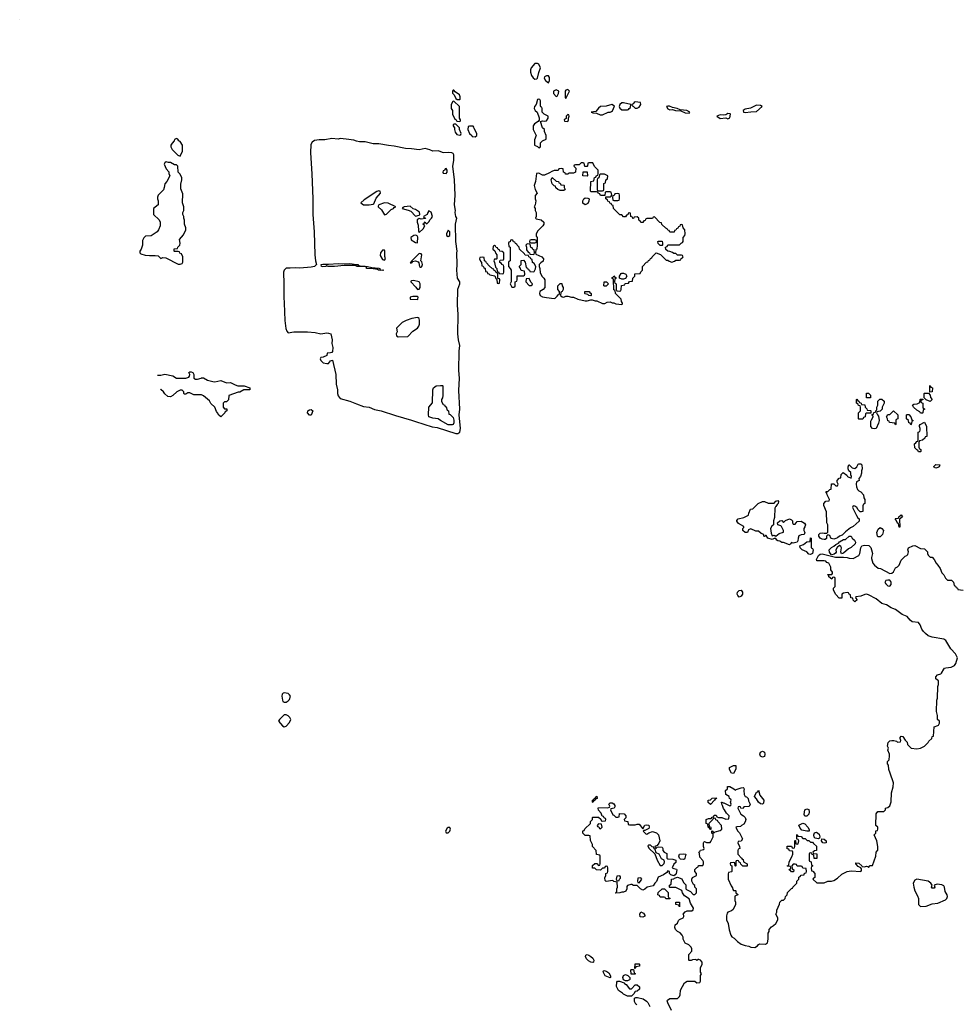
# Model space of a CAD drawing. Header units: inches. Extents: x 2769577 to 2880010, y 685631 to 825129.
# Tile 105 of 155: x 2776505 to 2786252, y 785893 to 796111. Entities that reach past the tile are written whole.
import ezdxf

# ---------------------------------------------------------------- set-up
doc = ezdxf.new("R2010")
doc.units = ezdxf.units.IN
doc.header["$MEASUREMENT"] = 0
for name, color, linetype in [('C7778', 7, 'Continuous'), ('C7779', 7, 'Continuous'), ('C7788', 7, 'Continuous'), ('C7789', 7, 'Continuous')]:
    doc.layers.add(name, color=color, linetype=linetype)

msp = doc.modelspace()

# ---------------------------------------------------------------- linework, layer by layer
at = {"layer": 'C7778', "color": 4, "elevation": 8}
for points in [[(2779250, 789125), (2779239, 789121), (2779229, 789111), (2779224, 789090), (2779230, 789050), (2779236, 789035), (2779250, 789027), (2779270, 789030), (2779290, 789041), (2779303, 789057), (2779313, 789090), (2779305, 789105), (2779290, 789119)], [(2779270, 788896), (2779250, 788896), (2779201, 788850), (2779191, 788830), (2779230, 788784), (2779250, 788771), (2779270, 788778), (2779302, 788818), (2779316, 788850), (2779308, 788870), (2779290, 788886)]]:
    msp.add_lwpolyline(points, close=True, dxfattribs=at)
at = {"layer": 'C7779', "color": 4}
for points, elevation in [([(2776506, 796109), (2776506, 796110), (2776505, 796111)], 8), ([(2780000, 794851), (2779970, 794859), (2779890, 794872), (2779830, 794877), (2779810, 794872), (2779742, 794878), (2779670, 794863), (2779610, 794864), (2779564, 794856), (2779539, 794841), (2779524, 794816), (2779520, 794730), (2779537, 794510), (2779546, 794250), (2779546, 794090), (2779559, 793910), (2779566, 793670), (2779573, 793610), (2779585, 793570), (2779564, 793550), (2779530, 793541), (2779410, 793531), (2779370, 793536), (2779310, 793531), (2779270, 793533), (2779248, 793512), (2779240, 793490), (2779246, 793370), (2779244, 793230), (2779250, 793170), (2779256, 792990), (2779265, 792905), (2779277, 792877), (2779290, 792860), (2779350, 792872), (2779490, 792873), (2779570, 792866), (2779630, 792850), (2779690, 792860), (2779710, 792859), (2779733, 792850), (2779747, 792790), (2779743, 792750), (2779752, 792710), (2779750, 792668), (2779742, 792658), (2779730, 792653), (2779694, 792650), (2779690, 792626), (2779652, 792608), (2779630, 792606), (2779622, 792590), (2779630, 792574), (2779654, 792550), (2779690, 792542), (2779710, 792542), (2779729, 792571), (2779750, 792578), (2779783, 792430), (2779789, 792330), (2779800, 792270), (2779800, 792230), (2779807, 792207), (2779830, 792181), (2779931, 792151), (2780000, 792125)], 8), ([(2780000, 793550), (2779998, 793550), (2779996, 793556), (2779980, 793560), (2779870, 793559), (2779770, 793548), (2779706, 793550), (2779690, 793555), (2779682, 793550), (2779650, 793546), (2779634, 793550), (2779633, 793570), (2779650, 793575), (2779710, 793572), (2779810, 793579), (2779850, 793576), (2779930, 793579), (2780000, 793571)], 8), ([(2777934, 792421), (2777970, 792423), (2778011, 792431), (2778095, 792415), (2778130, 792392), (2778230, 792391), (2778259, 792401), (2778268, 792410), (2778269, 792430), (2778258, 792450), (2778270, 792458), (2778284, 792456), (2778302, 792450), (2778312, 792430), (2778312, 792390), (2778330, 792381), (2778350, 792379), (2778388, 792390), (2778390, 792394), (2778410, 792394), (2778452, 792370), (2778510, 792356), (2778530, 792354), (2778590, 792368), (2778650, 792343), (2778690, 792346), (2778740, 792320), (2778768, 792312), (2778834, 792310), (2778892, 792290), (2778892, 792270), (2778830, 792268), (2778790, 792246), (2778770, 792246), (2778674, 792210), (2778670, 792166), (2778650, 792146), (2778630, 792146), (2778614, 792130), (2778614, 792090), (2778630, 792074), (2778652, 792072), (2778654, 792050), (2778638, 792042), (2778634, 792030), (2778590, 791988), (2778570, 792006), (2778558, 792030), (2778545, 792045), (2778528, 792088), (2778487, 792127), (2778475, 792155), (2778410, 792208), (2778390, 792218), (2778310, 792218), (2778270, 792238), (2778250, 792238), (2778230, 792226), (2778210, 792226), (2778206, 792230), (2778206, 792250), (2778190, 792266), (2778170, 792266), (2778134, 792250), (2778094, 792210), (2778070, 792198), (2778040, 792200), (2778010, 792228), (2777998, 792250), (2777970, 792274), (2777966, 792276)], 4)]:
    msp.add_lwpolyline(points, dxfattribs=dict(at, elevation=elevation))
for points, elevation in [([(2778130, 794878), (2778110, 794866), (2778106, 794854), (2778085, 794830), (2778072, 794810), (2778072, 794790), (2778085, 794765), (2778145, 794705), (2778170, 794694), (2778195, 794745), (2778194, 794810), (2778170, 794848), (2778155, 794855), (2778146, 794870)], 8), ([(2778025, 794635), (2778010, 794626), (2778002, 794610), (2778024, 794564), (2778052, 794532), (2778053, 794513), (2778062, 794490), (2778032, 794430), (2778010, 794406), (2778005, 794370), (2777995, 794345), (2777942, 794290), (2777934, 794270), (2777934, 794250), (2777942, 794230), (2777942, 794190), (2777894, 794150), (2777894, 794090), (2777950, 794034), (2777962, 794010), (2777962, 793970), (2777945, 793930), (2777930, 793909), (2777870, 793869), (2777810, 793866), (2777792, 793848), (2777780, 793820), (2777778, 793770), (2777765, 793730), (2777752, 793710), (2777752, 793690), (2777761, 793681), (2777807, 793667), (2777850, 793663), (2777910, 793665), (2777940, 793660), (2777970, 793634), (2777990, 793642), (2778020, 793640), (2778150, 793572), (2778170, 793572), (2778190, 793582), (2778196, 793596), (2778198, 793650), (2778182, 793682), (2778167, 793687), (2778162, 793702), (2778150, 793706), (2778110, 793706), (2778106, 793710), (2778108, 793732), (2778142, 793738), (2778146, 793750), (2778166, 793770), (2778168, 793790), (2778162, 793830), (2778203, 793877), (2778228, 793930), (2778228, 793950), (2778215, 793990), (2778215, 794030), (2778209, 794050), (2778208, 794068), (2778198, 794090), (2778198, 794110), (2778208, 794132), (2778209, 794170), (2778195, 794210), (2778196, 794304), (2778175, 794355), (2778176, 794404), (2778188, 794450), (2778188, 794470), (2778170, 794506), (2778148, 794528), (2778146, 794590), (2778130, 794606), (2778110, 794606), (2778070, 794628), (2778050, 794628)], 8), ([(2779510, 792008), (2779489, 792030), (2779495, 792050), (2779510, 792061), (2779530, 792066), (2779546, 792050), (2779530, 792008)], 4)]:
    msp.add_lwpolyline(points, close=True, dxfattribs=dict(at, elevation=elevation))
at = {"layer": 'C7788', "color": 4, "elevation": 4}
for points in [[(2783266, 785830), (2783229, 785909), (2783222, 785930), (2783224, 785936), (2783250, 785952), (2783330, 785954), (2783350, 785974), (2783358, 785990), (2783360, 786040), (2783403, 786117), (2783430, 786132), (2783470, 786134), (2783510, 786134), (2783530, 786114), (2783562, 786118), (2783567, 786133), (2783568, 786192), (2783578, 786210), (2783568, 786228), (2783568, 786270), (2783586, 786310), (2783586, 786330), (2783566, 786350), (2783550, 786358), (2783542, 786358), (2783530, 786346), (2783518, 786358), (2783484, 786356), (2783470, 786346), (2783450, 786346), (2783446, 786350), (2783446, 786410), (2783476, 786444), (2783478, 786470), (2783470, 786486), (2783446, 786510), (2783407, 786527), (2783388, 786568), (2783388, 786590), (2783378, 786610), (2783355, 786635), (2783330, 786648), (2783309, 786669), (2783302, 786690), (2783304, 786716), (2783330, 786734), (2783338, 786762), (2783350, 786774), (2783386, 786790), (2783396, 786804), (2783396, 786816), (2783388, 786830), (2783407, 786853), (2783430, 786862), (2783478, 786862), (2783490, 786874), (2783494, 786890), (2783462, 786942), (2783450, 786988), (2783400, 787020), (2783382, 787050), (2783374, 787074), (2783310, 787106), (2783250, 787106), (2783246, 787110), (2783246, 787130), (2783262, 787138), (2783267, 787193), (2783290, 787194), (2783298, 787202), (2783330, 787211), (2783374, 787194), (2783390, 787156), (2783414, 787134), (2783416, 787090), (2783423, 787083), (2783464, 787064), (2783490, 787032), (2783510, 787034), (2783526, 787050), (2783526, 787090), (2783508, 787108), (2783507, 787127), (2783496, 787136), (2783478, 787170), (2783478, 787190), (2783486, 787210), (2783526, 787230), (2783526, 787250), (2783508, 787270), (2783507, 787293), (2783530, 787314), (2783542, 787318), (2783547, 787333), (2783590, 787334), (2783598, 787350), (2783598, 787370), (2783590, 787386), (2783560, 787420), (2783558, 787458), (2783549, 787471), (2783562, 787478), (2783568, 787492), (2783602, 787498), (2783606, 787510), (2783598, 787530), (2783598, 787570), (2783603, 787577), (2783610, 787582), (2783630, 787572), (2783667, 787573), (2783676, 787584), (2783698, 787630), (2783698, 787658), (2783686, 787670), (2783686, 787694), (2783694, 787690), (2783698, 787678), (2783710, 787674), (2783718, 787682), (2783770, 787698), (2783788, 787710), (2783786, 787750), (2783746, 787790), (2783742, 787802), (2783728, 787808), (2783722, 787822), (2783710, 787826), (2783698, 787822), (2783694, 787810), (2783654, 787770), (2783658, 787738), (2783670, 787734), (2783673, 787727), (2783674, 787706), (2783670, 787706), (2783662, 787722), (2783646, 787730), (2783642, 787762), (2783626, 787770), (2783626, 787810), (2783650, 787822), (2783678, 787822), (2783690, 787834), (2783702, 787838), (2783710, 787854), (2783730, 787854), (2783738, 787838), (2783753, 787833), (2783790, 787832), (2783830, 787814), (2783862, 787818), (2783866, 787850), (2783836, 787876), (2783818, 787910), (2783805, 787925), (2783796, 787956), (2783788, 787970), (2783786, 787990), (2783790, 787992), (2783802, 787982), (2783810, 787982), (2783870, 787954), (2783882, 787958), (2783886, 787970), (2783878, 787990), (2783886, 788010), (2783882, 788022), (2783868, 788028), (2783866, 788050), (2783829, 788070), (2783828, 788110), (2783846, 788130), (2783847, 788153), (2783870, 788152), (2783914, 788130), (2783930, 788114), (2783938, 788122), (2783990, 788138), (2784010, 788142), (2784017, 788137), (2784022, 788130), (2784018, 788110), (2784022, 788070), (2784031, 788051), (2784045, 788045), (2784062, 788030), (2784065, 788005), (2784082, 787970), (2784073, 787947), (2784018, 787942), (2784010, 787926), (2783987, 787927), (2783982, 787942), (2783970, 787946), (2783958, 787942), (2783954, 787930), (2783985, 787865), (2784014, 787850), (2784032, 787832), (2784038, 787810), (2784032, 787788), (2784016, 787764), (2783992, 787750), (2783982, 787738), (2783945, 787735), (2783934, 787730), (2783950, 787694), (2783972, 787672), (2784002, 787610), (2783990, 787586), (2783958, 787582), (2783954, 787570), (2783972, 787532), (2783974, 787510), (2783958, 787502), (2783954, 787490), (2783954, 787450), (2783994, 787410), (2783998, 787398), (2784010, 787394), (2784014, 787370), (2784051, 787351), (2784052, 787330), (2784050, 787326), (2784007, 787327), (2783987, 787347), (2783982, 787362), (2783967, 787367), (2783962, 787382), (2783950, 787386), (2783938, 787382), (2783934, 787370), (2783934, 787330), (2783930, 787326), (2783926, 787330), (2783922, 787362), (2783910, 787366), (2783878, 787362), (2783874, 787350), (2783878, 787338), (2783894, 787330), (2783894, 787270), (2783890, 787266), (2783858, 787262), (2783853, 787247), (2783853, 787193), (2783884, 787124), (2783900, 787100), (2783904, 787084), (2783910, 787074), (2783930, 787074), (2783934, 787070), (2783934, 787050), (2783954, 787034), (2783954, 787030), (2783925, 787015), (2783922, 787010), (2783922, 786970), (2783932, 786952), (2783932, 786930), (2783905, 786875), (2783890, 786862), (2783851, 786849), (2783843, 786837), (2783836, 786810), (2783838, 786770), (2783856, 786730), (2783864, 786664), (2783883, 786610), (2783894, 786594), (2783918, 786578), (2783950, 786545), (2783990, 786518), (2784030, 786502), (2784070, 786496), (2784090, 786485), (2784130, 786482), (2784160, 786500), (2784170, 786514), (2784180, 786520), (2784243, 786517), (2784262, 786530), (2784269, 786570), (2784268, 786630), (2784278, 786650), (2784278, 786670), (2784303, 786697), (2784326, 786710), (2784348, 786732), (2784368, 786770), (2784368, 786790), (2784349, 786830), (2784358, 786850), (2784358, 786870), (2784387, 786933), (2784390, 786954), (2784410, 786972), (2784430, 786974), (2784446, 786990), (2784448, 787010), (2784466, 787030), (2784470, 787054), (2784510, 787094), (2784522, 787098), (2784526, 787110), (2784566, 787150), (2784566, 787170), (2784586, 787190), (2784587, 787213), (2784602, 787218), (2784610, 787234), (2784642, 787238), (2784647, 787253), (2784662, 787258), (2784666, 787270), (2784662, 787302), (2784630, 787306), (2784622, 787322), (2784610, 787326), (2784570, 787326), (2784562, 787342), (2784550, 787346), (2784530, 787346), (2784514, 787330), (2784518, 787298), (2784534, 787290), (2784533, 787267), (2784510, 787266), (2784502, 787282), (2784490, 787286), (2784488, 787292), (2784502, 787298), (2784506, 787310), (2784502, 787322), (2784470, 787326), (2784468, 787330), (2784482, 787338), (2784486, 787370), (2784516, 787424), (2784526, 787450), (2784526, 787470), (2784522, 787482), (2784490, 787486), (2784482, 787502), (2784467, 787507), (2784467, 787533), (2784510, 787534), (2784518, 787518), (2784530, 787514), (2784542, 787518), (2784546, 787530), (2784546, 787590), (2784550, 787594), (2784554, 787594), (2784558, 787558), (2784570, 787554), (2784582, 787558), (2784586, 787590), (2784582, 787602), (2784566, 787606), (2784566, 787650), (2784570, 787654), (2784578, 787638), (2784610, 787634), (2784630, 787614), (2784652, 787612), (2784673, 787593), (2784692, 787592), (2784710, 787574), (2784730, 787574), (2784740, 787560), (2784770, 787534), (2784772, 787488), (2784750, 787486), (2784734, 787470), (2784738, 787458), (2784773, 787453), (2784773, 787407), (2784747, 787407), (2784742, 787442), (2784727, 787447), (2784722, 787462), (2784710, 787466), (2784698, 787462), (2784694, 787450), (2784694, 787390), (2784698, 787378), (2784714, 787370), (2784718, 787338), (2784734, 787330), (2784718, 787322), (2784714, 787310), (2784718, 787278), (2784733, 787273), (2784754, 787250), (2784754, 787210), (2784738, 787202), (2784734, 787190), (2784773, 787153), (2784850, 787152), (2784890, 787172), (2784928, 787172), (2784950, 787178), (2784990, 787202), (2785035, 787245), (2785090, 787272), (2785130, 787278), (2785230, 787272), (2785238, 787282), (2785238, 787298), (2785230, 787308), (2785202, 787322), (2785178, 787350), (2785180, 787360), (2785210, 787358), (2785242, 787330), (2785244, 787324), (2785270, 787318), (2785290, 787325), (2785302, 787322), (2785310, 787314), (2785328, 787332), (2785350, 787334), (2785386, 787430), (2785388, 787470), (2785407, 787493), (2785408, 787530), (2785395, 787590), (2785368, 787650), (2785386, 787670), (2785387, 787693), (2785402, 787698), (2785406, 787710), (2785406, 787730), (2785386, 787750), (2785388, 787870), (2785408, 787892), (2785470, 787894), (2785486, 787910), (2785486, 787930), (2785510, 787934), (2785530, 787954), (2785547, 787993), (2785549, 788089), (2785565, 788150), (2785569, 788190), (2785534, 788290), (2785522, 788330), (2785516, 788376), (2785508, 788390), (2785508, 788412), (2785526, 788430), (2785528, 788470), (2785528, 788490), (2785509, 788530), (2785518, 788550), (2785508, 788570), (2785514, 788610), (2785530, 788626), (2785552, 788632), (2785572, 788632), (2785602, 788622), (2785610, 788614), (2785642, 788618), (2785646, 788630), (2785638, 788650), (2785640, 788660), (2785650, 788674), (2785667, 788673), (2785690, 788634), (2785710, 788614), (2785714, 788590), (2785752, 788552), (2785810, 788543), (2785850, 788551), (2785890, 788571), (2785929, 788610), (2785936, 788624), (2785966, 788650), (2785969, 788671), (2785986, 788674), (2785990, 788774), (2786030, 788785), (2786038, 788790), (2786048, 788810), (2786046, 788830), (2786026, 788850), (2786026, 788890), (2786015, 788930), (2786018, 789050), (2786026, 789070), (2786028, 789190), (2786038, 789210), (2786038, 789250), (2786009, 789269), (2786009, 789290), (2786027, 789313), (2786059, 789321), (2786069, 789331), (2786090, 789372), (2786100, 789380), (2786114, 789386), (2786169, 789391), (2786202, 789410), (2786215, 789430), (2786233, 789490), (2786213, 789530), (2786163, 789583), (2786113, 789670), (2786090, 789681), (2785970, 789703), (2785930, 789718), (2785900, 789740), (2785880, 789760), (2785865, 789785), (2785847, 789830), (2785830, 789854), (2785763, 789863), (2785741, 789881), (2785710, 789916), (2785658, 789938), (2785590, 789989), (2785561, 790000)], [(2782906, 785886), (2782896, 785896), (2782883, 785923), (2782883, 785957), (2782896, 785964), (2782915, 785965), (2782971, 785951), (2783006, 785926), (2783022, 785910), (2783042, 785870)]]:
    msp.add_lwpolyline(points, dxfattribs=at)
at = {"layer": 'C7788', "color": 4}
for points, elevation in [([(2784210, 788458), (2784189, 788469), (2784182, 788490), (2784189, 788511), (2784210, 788519), (2784230, 788510), (2784236, 788490), (2784230, 788466)], 4), ([(2783910, 788288), (2783888, 788290), (2783868, 788330), (2783868, 788350), (2783908, 788372), (2783930, 788372), (2783934, 788370), (2783933, 788333)], 4), ([(2784210, 787969), (2784190, 787975), (2784169, 787989), (2784150, 788026), (2784126, 788050), (2784150, 788094), (2784162, 788098), (2784170, 788114), (2784184, 788064), (2784225, 788010), (2784220, 787980)], 4), ([(2782450, 787986), (2782446, 787990), (2782446, 788010), (2782462, 788018), (2782466, 788030), (2782482, 788038), (2782486, 788050), (2782492, 788052), (2782494, 788030), (2782478, 788022), (2782474, 788010), (2782458, 788002)], 4), ([(2783670, 787966), (2783648, 787988), (2783647, 788013), (2783670, 788014), (2783688, 788032), (2783730, 788034), (2783733, 788027), (2783718, 788022), (2783714, 788010)], 4), ([(2782690, 787834), (2782710, 787834), (2782722, 787838), (2782727, 787873), (2782774, 787870), (2782792, 787850), (2782792, 787828), (2782774, 787810), (2782778, 787798), (2782814, 787790), (2782818, 787758), (2782830, 787754), (2782890, 787754), (2782910, 787762), (2782930, 787762), (2782970, 787714), (2782989, 787751), (2783010, 787756), (2783030, 787752), (2783036, 787730), (2783030, 787718), (2782990, 787698), (2782982, 787698), (2782974, 787690), (2783001, 787661), (2783010, 787658), (2783030, 787672), (2783070, 787685), (2783111, 787671), (2783131, 787651), (2783145, 787590), (2783135, 787565), (2783118, 787542), (2783094, 787530), (2783098, 787518), (2783110, 787514), (2783116, 787524), (2783130, 787526), (2783170, 787522), (2783178, 787510), (2783178, 787490), (2783190, 787472), (2783218, 787458), (2783218, 787410), (2783230, 787403), (2783280, 787400), (2783312, 787390), (2783310, 787366), (2783290, 787348), (2783272, 787310), (2783290, 787301), (2783317, 787297), (2783322, 787290), (2783316, 787250), (2783305, 787235), (2783290, 787226), (2783258, 787238), (2783246, 787250), (2783246, 787270), (2783230, 787278), (2783218, 787262), (2783185, 787235), (2783127, 787213), (2783111, 787169), (2783092, 787150), (2783076, 787124), (2783014, 787110), (2782990, 787088), (2782970, 787078), (2782946, 787090), (2782910, 787126), (2782873, 787127), (2782855, 787135), (2782845, 787135), (2782810, 787126), (2782804, 787116), (2782802, 787090), (2782793, 787067), (2782770, 787058), (2782750, 787058), (2782730, 787048), (2782690, 787046), (2782686, 787050), (2782698, 787062), (2782698, 787090), (2782708, 787110), (2782702, 787162), (2782670, 787166), (2782658, 787178), (2782590, 787168), (2782578, 787178), (2782576, 787204), (2782586, 787230), (2782586, 787250), (2782602, 787258), (2782606, 787270), (2782606, 787310), (2782602, 787322), (2782590, 787326), (2782578, 787322), (2782573, 787307), (2782550, 787306), (2782530, 787286), (2782488, 787288), (2782470, 787306), (2782447, 787307), (2782448, 787332), (2782470, 787354), (2782493, 787353), (2782510, 787334), (2782522, 787338), (2782526, 787350), (2782526, 787430), (2782522, 787442), (2782487, 787447), (2782486, 787490), (2782446, 787530), (2782446, 787550), (2782427, 787593), (2782422, 787642), (2782410, 787646), (2782370, 787646), (2782346, 787670), (2782348, 787692), (2782362, 787698), (2782367, 787713), (2782426, 787770), (2782426, 787790), (2782446, 787810), (2782446, 787830), (2782450, 787834), (2782510, 787834), (2782533, 787813), (2782538, 787798), (2782550, 787794), (2782582, 787798), (2782586, 787810), (2782582, 787822), (2782567, 787827), (2782562, 787842), (2782547, 787847), (2782536, 787876), (2782508, 787908), (2782506, 787930), (2782510, 787934), (2782607, 787933), (2782622, 787938), (2782626, 787950), (2782618, 787970), (2782630, 787982), (2782650, 787982), (2782670, 787972), (2782677, 787957), (2782678, 787942), (2782673, 787927), (2782638, 787922), (2782634, 787910), (2782658, 787858), (2782670, 787854)], 4), ([(2784650, 787846), (2784644, 787864), (2784649, 787911), (2784670, 787922), (2784690, 787914), (2784696, 787890), (2784690, 787866), (2784670, 787846)], 4), ([(2780950, 787728), (2780940, 787720), (2780922, 787690), (2780930, 787674), (2780950, 787672), (2780968, 787690), (2780975, 787710), (2780967, 787727)], 8), ([(2782510, 787766), (2782494, 787750), (2782498, 787738), (2782513, 787733), (2782518, 787718), (2782530, 787714), (2782546, 787730), (2782542, 787762)], 4), ([(2784670, 787688), (2784620, 787700), (2784600, 787720), (2784589, 787751), (2784630, 787772), (2784650, 787765), (2784682, 787730), (2784693, 787707), (2784694, 787690), (2784690, 787688)], 4), ([(2784790, 787609), (2784758, 787618), (2784748, 787628), (2784742, 787650), (2784749, 787671), (2784770, 787678), (2784797, 787657), (2784805, 787630), (2784802, 787618)], 4), ([(2784850, 787564), (2784838, 787570), (2784824, 787590), (2784826, 787610), (2784850, 787605), (2784871, 787591), (2784870, 787569)], 4), ([(2783050, 787546), (2783030, 787546), (2783022, 787538), (2783030, 787514), (2783094, 787454), (2783118, 787390), (2783150, 787334), (2783170, 787332), (2783190, 787354), (2783193, 787373), (2783189, 787390), (2783164, 787404), (2783138, 787450), (2783106, 787466), (2783098, 787498), (2783087, 787507), (2783082, 787522), (2783067, 787527)], 4), ([(2783390, 787395), (2783360, 787400), (2783349, 787409), (2783344, 787430), (2783349, 787451), (2783396, 787456), (2783414, 787450), (2783405, 787410), (2783400, 787400)], 4), ([(2782730, 787226), (2782698, 787222), (2782694, 787190), (2782698, 787178), (2782710, 787174), (2782722, 787178), (2782727, 787193), (2782738, 787202), (2782736, 787216)], 4), ([(2782950, 787206), (2782918, 787202), (2782914, 787170), (2782918, 787158), (2782930, 787154), (2782956, 787184), (2782958, 787190)], 4), ([(2785811, 787190), (2785790, 787181), (2785775, 787150), (2785779, 787110), (2785790, 787071), (2785819, 787019), (2785828, 786990), (2785828, 786928), (2785850, 786908), (2785910, 786912), (2785970, 786936), (2786030, 786942), (2786110, 786976), (2786124, 786990), (2786129, 787010), (2786125, 787030), (2786105, 787065), (2786099, 787110), (2786090, 787123), (2786070, 787134), (2786022, 787138), (2785992, 787130), (2785998, 787110), (2785990, 787098), (2785970, 787098), (2785964, 787110), (2785969, 787130), (2785957, 787150), (2785929, 787170)], 4), ([(2783208, 786988), (2783202, 787002), (2783190, 787006), (2783150, 787006), (2783142, 787022), (2783126, 787030), (2783127, 787053), (2783168, 787092), (2783194, 787090), (2783232, 787052), (2783233, 787013), (2783238, 786998), (2783250, 786994), (2783250, 786988)], 4), ([(2783350, 786906), (2783342, 786922), (2783310, 786928), (2783310, 786954), (2783350, 786954)], 4), ([(2782970, 786798), (2782942, 786802), (2782938, 786830), (2782949, 786851), (2782977, 786837), (2782992, 786810), (2782990, 786806)], 4), ([(2782450, 786325), (2782430, 786329), (2782404, 786344), (2782386, 786366), (2782373, 786390), (2782378, 786402), (2782390, 786411), (2782410, 786402), (2782430, 786390), (2782450, 786370), (2782461, 786350), (2782458, 786330)], 4), ([(2782886, 786266), (2782890, 786314), (2782930, 786314), (2782934, 786310), (2782933, 786287), (2782898, 786282), (2782890, 786266)], 4), ([(2782630, 786168), (2782578, 786190), (2782558, 786230), (2782560, 786240), (2782570, 786242), (2782594, 786234), (2782618, 786218), (2782633, 786187), (2782634, 786170)], 4), ([(2782790, 786138), (2782768, 786148), (2782762, 786170), (2782769, 786191), (2782790, 786202), (2782813, 786193), (2782834, 786170), (2782834, 786150), (2782830, 786146), (2782810, 786138)], 4), ([(2782890, 786206), (2782847, 786207), (2782846, 786250), (2782850, 786254), (2782874, 786254), (2782878, 786218), (2782890, 786214)], 4), ([(2782830, 786052), (2782850, 786052), (2782890, 786094), (2782910, 786094), (2782933, 786073), (2782934, 786050), (2782912, 786028), (2782890, 786026), (2782877, 786003), (2782850, 785978), (2782810, 785978), (2782770, 785998), (2782758, 786010), (2782715, 786035), (2782696, 786076), (2782698, 786122), (2782708, 786132), (2782728, 786132), (2782776, 786116), (2782778, 786110), (2782797, 786097)], 4)]:
    msp.add_lwpolyline(points, close=True, dxfattribs=dict(at, elevation=elevation))
at = {"layer": 'C7789', "color": 4}
for points, elevation in [([(2781850, 795655), (2781811, 795610), (2781805, 795590), (2781805, 795565), (2781814, 795530), (2781830, 795506), (2781850, 795495), (2781870, 795498), (2781876, 795504), (2781890, 795562), (2781909, 795610), (2781889, 795649), (2781875, 795655)], 8), ([(2781990, 795528), (2781970, 795528), (2781950, 795518), (2781945, 795505), (2781960, 795480), (2781990, 795454), (2782000, 795480), (2782002, 795510)], 8), ([(2781010, 795378), (2781002, 795378), (2780994, 795370), (2780994, 795350), (2781012, 795332), (2781030, 795294), (2781044, 795284), (2781070, 795282), (2781075, 795285), (2781075, 795310), (2781068, 795330), (2781022, 795362)], 8), ([(2782070, 795382), (2782042, 795370), (2782044, 795344), (2782070, 795314), (2782082, 795318), (2782095, 795345), (2782098, 795370)], 8), ([(2782190, 795388), (2782170, 795378), (2782165, 795370), (2782162, 795302), (2782170, 795294), (2782208, 795370)], 8), ([(2781010, 795266), (2780998, 795262), (2780982, 795230), (2780982, 795190), (2780994, 795170), (2780994, 795130), (2781018, 795078), (2781033, 795073), (2781038, 795058), (2781070, 795054), (2781078, 795062), (2781078, 795070), (2781066, 795090), (2781068, 795210)], 8), ([(2781890, 795286), (2781878, 795282), (2781862, 795230), (2781847, 795210), (2781841, 795190), (2781851, 795170), (2781872, 795150), (2781892, 795092), (2781894, 795066), (2781890, 795066), (2781885, 795055), (2781845, 795030), (2781831, 795010), (2781831, 794990), (2781831, 794970), (2781861, 794910), (2781844, 794864), (2781845, 794810), (2781875, 794795), (2781890, 794782), (2781907, 794793), (2781908, 794832), (2781928, 794852), (2781966, 794870), (2781966, 794910), (2781948, 794950), (2781948, 794970), (2781929, 794990), (2781906, 795054), (2781930, 795062), (2781950, 795058), (2781970, 795062), (2781988, 795090), (2781986, 795110), (2781946, 795130), (2781926, 795150), (2781926, 795190), (2781922, 795202), (2781910, 795206), (2781908, 795212), (2781907, 795267), (2781902, 795282)], 8), ([(2782649, 795229), (2782590, 795213), (2782530, 795209), (2782510, 795194), (2782482, 795158), (2782434, 795150), (2782450, 795145), (2782490, 795142), (2782525, 795125), (2782550, 795125), (2782609, 795151), (2782630, 795151), (2782643, 795157), (2782654, 795166), (2782674, 795214)], 8), ([(2782770, 795249), (2782750, 795249), (2782731, 795230), (2782722, 795210), (2782731, 795191), (2782750, 795174), (2782810, 795174), (2782822, 795178), (2782826, 795190), (2782842, 795198), (2782846, 795230)], 8), ([(2782890, 795257), (2782878, 795250), (2782870, 795238), (2782854, 795230), (2782858, 795218), (2782870, 795214), (2782890, 795192), (2782910, 795192), (2782930, 795202), (2782948, 795230), (2782946, 795250)], 8), ([(2783230, 795215), (2783214, 795210), (2783227, 795187), (2783250, 795176), (2783278, 795178), (2783307, 795167), (2783364, 795164), (2783410, 795145), (2783450, 795142), (2783458, 795150), (2783426, 795170), (2783356, 795176), (2783326, 795190), (2783278, 795198), (2783246, 795214)], 8), ([(2784150, 795223), (2784086, 795194), (2784030, 795181), (2784011, 795170), (2784012, 795152), (2784030, 795147), (2784090, 795156), (2784150, 795158), (2784208, 795210), (2784190, 795219)], 8), ([(2782190, 795126), (2782174, 795110), (2782173, 795087), (2782154, 795070), (2782158, 795058), (2782190, 795054), (2782198, 795070), (2782198, 795090), (2782206, 795110), (2782202, 795122)], 8), ([(2783850, 795137), (2783830, 795122), (2783810, 795119), (2783770, 795125), (2783738, 795110), (2783770, 795086), (2783830, 795092), (2783850, 795082), (2783870, 795094), (2783878, 795130), (2783874, 795134)], 8), ([(2781030, 795026), (2781010, 795026), (2781002, 795018), (2781002, 795010), (2781014, 794990), (2781014, 794970), (2781024, 794944), (2781038, 794918), (2781070, 794914), (2781082, 794918), (2781086, 794930), (2781066, 794970), (2781066, 794990)], 8), ([(2781210, 795006), (2781170, 795006), (2781158, 795002), (2781154, 794970), (2781172, 794930), (2781194, 794910), (2781198, 794898), (2781230, 794894), (2781246, 794910), (2781248, 794930), (2781220, 794980), (2781216, 794996)], 8), ([(2780930, 794566), (2780918, 794562), (2780913, 794547), (2780898, 794542), (2780894, 794530), (2780898, 794518), (2780930, 794514), (2780938, 794530), (2780938, 794550)], 12), ([(2782450, 794626), (2782410, 794626), (2782398, 794622), (2782394, 794590), (2782390, 794586), (2782368, 794588), (2782362, 794622), (2782350, 794626), (2782330, 794626), (2782310, 794606), (2782270, 794606), (2782258, 794602), (2782254, 794590), (2782274, 794570), (2782272, 794530), (2782250, 794518), (2782202, 794518), (2782190, 794506), (2782167, 794507), (2782162, 794522), (2782146, 794530), (2782142, 794562), (2782130, 794566), (2782098, 794562), (2782090, 794546), (2782050, 794546), (2782024, 794536), (2782000, 794520), (2781950, 794498), (2781930, 794498), (2781890, 794518), (2781865, 794515), (2781856, 794430), (2781841, 794390), (2781851, 794350), (2781872, 794310), (2781853, 794287), (2781851, 794250), (2781858, 794230), (2781851, 794189), (2781842, 794170), (2781852, 794150), (2781852, 794130), (2781862, 794110), (2781862, 794070), (2781854, 794050), (2781864, 794044), (2781914, 794034), (2781942, 794010), (2781942, 793990), (2781932, 793970), (2781880, 793920), (2781862, 793890), (2781864, 793864), (2781872, 793850), (2781874, 793770), (2781871, 793729), (2781858, 793722), (2781854, 793690), (2781858, 793678), (2781922, 793650), (2781938, 793630), (2781936, 793604), (2781912, 793588), (2781894, 793570), (2781894, 793550), (2781902, 793530), (2781904, 793484), (2781926, 793446), (2781942, 793430), (2781951, 793410), (2781952, 793330), (2781934, 793310), (2781902, 793290), (2781898, 793270), (2781905, 793250), (2781930, 793235), (2781970, 793227), (2782050, 793218), (2782058, 793222), (2782080, 793240), (2782090, 793254), (2782102, 793258), (2782106, 793270), (2782106, 793290), (2782088, 793310), (2782088, 793350), (2782110, 793374), (2782130, 793374), (2782132, 793350), (2782142, 793330), (2782142, 793310), (2782134, 793290), (2782118, 793282), (2782114, 793250), (2782133, 793233), (2782150, 793232), (2782170, 793242), (2782190, 793242), (2782230, 793232), (2782250, 793232), (2782294, 793210), (2782370, 793192), (2782390, 793192), (2782430, 793205), (2782444, 793204), (2782473, 793193), (2782492, 793192), (2782550, 793165), (2782575, 793165), (2782600, 793180), (2782630, 793182), (2782650, 793174), (2782670, 793174), (2782690, 793162), (2782750, 793154), (2782758, 793162), (2782758, 793170), (2782748, 793188), (2782746, 793210), (2782686, 793270), (2782682, 793302), (2782668, 793308), (2782666, 793410), (2782662, 793422), (2782648, 793430), (2782650, 793434), (2782662, 793438), (2782670, 793454), (2782678, 793438), (2782693, 793433), (2782693, 793427), (2782678, 793422), (2782674, 793390), (2782678, 793378), (2782694, 793370), (2782694, 793310), (2782698, 793298), (2782730, 793294), (2782742, 793298), (2782746, 793310), (2782747, 793353), (2782782, 793358), (2782787, 793373), (2782822, 793378), (2782830, 793394), (2782862, 793398), (2782866, 793430), (2782886, 793450), (2782887, 793473), (2782942, 793478), (2782947, 793493), (2782966, 793510), (2782966, 793550), (2783007, 793593), (2783022, 793598), (2783027, 793613), (2783042, 793618), (2783047, 793633), (2783062, 793638), (2783066, 793650), (2783108, 793692), (2783153, 793673), (2783210, 793614), (2783230, 793614), (2783244, 793604), (2783270, 793594), (2783296, 793604), (2783310, 793614), (2783350, 793614), (2783362, 793618), (2783367, 793633), (2783382, 793638), (2783386, 793650), (2783382, 793662), (2783370, 793666), (2783330, 793666), (2783310, 793686), (2783290, 793686), (2783276, 793696), (2783250, 793706), (2783227, 793707), (2783207, 793727), (2783206, 793750), (2783222, 793758), (2783230, 793774), (2783350, 793774), (2783367, 793793), (2783382, 793798), (2783386, 793810), (2783386, 793850), (2783406, 793870), (2783408, 793890), (2783406, 793930), (2783386, 793950), (2783382, 793982), (2783370, 793986), (2783358, 793982), (2783353, 793967), (2783338, 793962), (2783333, 793947), (2783318, 793942), (2783313, 793927), (2783298, 793922), (2783293, 793907), (2783250, 793906), (2783242, 793922), (2783227, 793927), (2783222, 793942), (2783207, 793947), (2783167, 793987), (2783162, 794002), (2783147, 794007), (2783090, 794066), (2783078, 794062), (2783070, 794046), (2783010, 794046), (2782998, 794042), (2782993, 794027), (2782978, 794022), (2782970, 794006), (2782950, 794006), (2782942, 794022), (2782926, 794030), (2782926, 794050), (2782910, 794066), (2782878, 794062), (2782873, 794047), (2782867, 794047), (2782862, 794062), (2782846, 794070), (2782842, 794102), (2782830, 794106), (2782818, 794102), (2782813, 794087), (2782798, 794082), (2782790, 794066), (2782770, 794066), (2782750, 794086), (2782730, 794086), (2782666, 794150), (2782662, 794182), (2782647, 794187), (2782642, 794202), (2782627, 794207), (2782622, 794222), (2782607, 794227), (2782602, 794242), (2782586, 794250), (2782586, 794274), (2782630, 794274), (2782642, 794278), (2782646, 794290), (2782642, 794322), (2782630, 794326), (2782590, 794326), (2782578, 794322), (2782574, 794286), (2782530, 794286), (2782522, 794302), (2782506, 794310), (2782502, 794322), (2782490, 794326), (2782430, 794326), (2782426, 794330), (2782428, 794432), (2782462, 794438), (2782467, 794473), (2782482, 794478), (2782487, 794493), (2782502, 794498), (2782506, 794510), (2782506, 794550), (2782467, 794587)], 8), ([(2782110, 794338), (2782088, 794348), (2782067, 794367), (2782062, 794382), (2782050, 794386), (2782030, 794406), (2782018, 794450), (2782027, 794473), (2782070, 794434), (2782093, 794433), (2782098, 794418), (2782113, 794413), (2782118, 794398), (2782150, 794394), (2782154, 794390), (2782154, 794370), (2782162, 794350), (2782150, 794338)], 8), ([(2782390, 794486), (2782346, 794490), (2782349, 794531), (2782393, 794533), (2782394, 794490)], 8), ([(2782570, 794506), (2782530, 794506), (2782518, 794502), (2782514, 794470), (2782498, 794462), (2782494, 794450), (2782494, 794350), (2782498, 794338), (2782510, 794334), (2782550, 794334), (2782562, 794338), (2782566, 794350), (2782566, 794410), (2782582, 794418), (2782586, 794450), (2782602, 794458), (2782606, 794490)], 8), ([(2780230, 794335), (2780210, 794328), (2780077, 794243), (2780042, 794210), (2780071, 794191), (2780130, 794191), (2780170, 794198), (2780179, 794201), (2780203, 794257), (2780248, 794310), (2780246, 794330)], 12), ([(2782370, 794188), (2782348, 794208), (2782348, 794230), (2782358, 794250), (2782370, 794262), (2782400, 794260), (2782411, 794251), (2782410, 794226), (2782397, 794203)], 8), ([(2782710, 794306), (2782678, 794302), (2782673, 794287), (2782658, 794282), (2782654, 794270), (2782658, 794238), (2782670, 794234), (2782710, 794234), (2782722, 794238), (2782726, 794250), (2782726, 794290), (2782722, 794302)], 8), ([(2780290, 794209), (2780231, 794189), (2780224, 794176), (2780225, 794170), (2780259, 794139), (2780290, 794087), (2780310, 794091), (2780360, 794140), (2780382, 794150), (2780390, 794162), (2780406, 794170), (2780328, 794208)], 12), ([(2780555, 794175), (2780492, 794168), (2780478, 794162), (2780474, 794150), (2780535, 794135), (2780562, 794122), (2780610, 794071), (2780650, 794082), (2780655, 794090), (2780652, 794112), (2780610, 794142), (2780588, 794148)], 12), ([(2780750, 794128), (2780738, 794110), (2780731, 794089), (2780694, 794070), (2780698, 794058), (2780710, 794054), (2780713, 794047), (2780670, 794042), (2780650, 794049), (2780627, 794033), (2780628, 794010), (2780638, 793978), (2780641, 793921), (2780650, 793902), (2780690, 793942), (2780706, 793970), (2780702, 793982), (2780686, 793990), (2780702, 793998), (2780710, 794014), (2780718, 793998), (2780730, 793994), (2780750, 794014), (2780762, 794038), (2780778, 794050), (2780788, 794070), (2780773, 794113)], 12), ([(2780615, 793875), (2780594, 793870), (2780562, 793850), (2780565, 793825), (2780610, 793798), (2780630, 793794), (2780634, 793854), (2780628, 793868)], 12), ([(2780950, 793926), (2780932, 793890), (2780934, 793870), (2780950, 793862), (2780966, 793870), (2780968, 793890), (2780966, 793910)], 12), ([(2781430, 793766), (2781418, 793762), (2781414, 793730), (2781433, 793713), (2781444, 793684), (2781454, 793670), (2781454, 793630), (2781450, 793626), (2781430, 793626), (2781422, 793610), (2781432, 793592), (2781433, 793573), (2781442, 793542), (2781454, 793530), (2781458, 793498), (2781473, 793493), (2781478, 793478), (2781510, 793474), (2781522, 793478), (2781526, 793490), (2781526, 793550), (2781522, 793562), (2781506, 793570), (2781502, 793582), (2781486, 793590), (2781486, 793610), (2781490, 793614), (2781522, 793618), (2781526, 793630), (2781526, 793690), (2781510, 793706), (2781487, 793707), (2781482, 793722), (2781467, 793727), (2781462, 793742), (2781447, 793747), (2781442, 793762)], 8), ([(2781610, 793826), (2781598, 793822), (2781593, 793807), (2781578, 793802), (2781574, 793790), (2781578, 793758), (2781594, 793750), (2781594, 793610), (2781578, 793602), (2781574, 793590), (2781574, 793550), (2781594, 793530), (2781602, 793510), (2781602, 793390), (2781594, 793370), (2781610, 793334), (2781630, 793334), (2781642, 793338), (2781646, 793350), (2781646, 793390), (2781662, 793398), (2781666, 793410), (2781667, 793453), (2781730, 793454), (2781742, 793458), (2781746, 793470), (2781742, 793502), (2781707, 793507), (2781696, 793536), (2781686, 793550), (2781706, 793570), (2781707, 793613), (2781730, 793614), (2781750, 793594), (2781758, 793538), (2781773, 793533), (2781778, 793518), (2781792, 793512), (2781798, 793498), (2781830, 793494), (2781842, 793498), (2781856, 793524), (2781858, 793550), (2781842, 793582), (2781826, 793590), (2781822, 793622), (2781808, 793628), (2781802, 793642), (2781786, 793650), (2781782, 793662), (2781750, 793666), (2781740, 793680), (2781689, 793729), (2781686, 793750), (2781666, 793770), (2781662, 793782), (2781647, 793787), (2781642, 793802), (2781627, 793807), (2781622, 793822)], 8), ([(2781770, 793786), (2781754, 793770), (2781762, 793750), (2781764, 793724), (2781778, 793698), (2781793, 793693), (2781798, 793678), (2781830, 793674), (2781842, 793678), (2781846, 793690), (2781842, 793722), (2781827, 793727), (2781822, 793742), (2781807, 793747), (2781802, 793782)], 8), ([(2781850, 793826), (2781810, 793826), (2781798, 793822), (2781794, 793810), (2781798, 793798), (2781810, 793794), (2781850, 793794), (2781862, 793798), (2781866, 793810), (2781862, 793822)], 8), ([(2783150, 793766), (2783127, 793787), (2783126, 793810), (2783130, 793814), (2783170, 793814), (2783174, 793790), (2783174, 793770), (2783170, 793766)], 8), ([(2780270, 793719), (2780247, 793690), (2780245, 793665), (2780270, 793622), (2780290, 793614), (2780298, 793630), (2780293, 793653), (2780294, 793710), (2780290, 793718)], 12), ([(2780650, 793684), (2780572, 793610), (2780578, 793602), (2780570, 793606), (2780565, 793595), (2780554, 793590), (2780564, 793584), (2780575, 793590), (2780580, 793600), (2780610, 793607), (2780639, 793599), (2780647, 793587), (2780654, 793550), (2780662, 793542), (2780670, 793542), (2780678, 793550), (2780682, 793570), (2780677, 793597), (2780666, 793610), (2780677, 793670), (2780670, 793682)], 12), ([(2781310, 793646), (2781278, 793642), (2781274, 793630), (2781284, 793604), (2781294, 793590), (2781298, 793558), (2781313, 793553), (2781318, 793538), (2781334, 793530), (2781338, 793498), (2781353, 793493), (2781358, 793478), (2781373, 793473), (2781382, 793462), (2781433, 793453), (2781444, 793424), (2781454, 793414), (2781458, 793378), (2781470, 793374), (2781482, 793378), (2781486, 793410), (2781482, 793422), (2781466, 793426), (2781466, 793470), (2781462, 793482), (2781447, 793487), (2781442, 793502), (2781427, 793507), (2781422, 793522), (2781410, 793526), (2781376, 793556), (2781347, 793587), (2781342, 793602), (2781327, 793607), (2781322, 793642)], 8), ([(2781790, 793426), (2781758, 793422), (2781754, 793390), (2781790, 793354), (2781810, 793354), (2781822, 793358), (2781826, 793370), (2781807, 793387)], 8), ([(2782750, 793418), (2782727, 793427), (2782726, 793450), (2782743, 793477), (2782750, 793482), (2782770, 793482), (2782794, 793470), (2782802, 793450), (2782790, 793426), (2782770, 793418)], 8), ([(2780590, 793403), (2780570, 793402), (2780563, 793397), (2780561, 793390), (2780615, 793335), (2780630, 793312), (2780650, 793314), (2780658, 793330), (2780658, 793370), (2780649, 793390)], 12), ([(2782570, 793346), (2782566, 793350), (2782568, 793392), (2782592, 793392), (2782614, 793370), (2782590, 793346)], 8), ([(2780630, 793239), (2780583, 793237), (2780554, 793230), (2780554, 793210), (2780630, 793208), (2780634, 793210), (2780637, 793230)], 12), ([(2782430, 793246), (2782408, 793248), (2782398, 793258), (2782370, 793266), (2782366, 793270), (2782368, 793290), (2782414, 793290), (2782418, 793278), (2782434, 793270), (2782434, 793250)], 8), ([(2780630, 793019), (2780574, 793010), (2780514, 792990), (2780474, 792970), (2780414, 792910), (2780419, 792870), (2780411, 792850), (2780412, 792830), (2780430, 792821), (2780530, 792822), (2780582, 792878), (2780630, 792911), (2780644, 792930), (2780652, 792950), (2780652, 792990), (2780649, 793010), (2780637, 793017)], 12), ([(2780990, 791906), (2780950, 791907), (2780869, 791950), (2780847, 791967), (2780790, 791975), (2780749, 791990), (2780745, 792010), (2780749, 792090), (2780787, 792133), (2780789, 792271), (2780798, 792290), (2780826, 792310), (2780870, 792314), (2780890, 792314), (2780894, 792310), (2780894, 792210), (2780892, 792188), (2780882, 792170), (2780882, 792150), (2780898, 792118), (2780910, 792114), (2780918, 792098), (2780930, 792094), (2780938, 792058), (2780952, 792050), (2780958, 792018), (2780970, 792014), (2781002, 791982), (2781010, 791954), (2781010, 791926), (2781002, 791910)], 8), ([(2785946, 792246), (2785946, 792310), (2785950, 792314), (2785958, 792298), (2785974, 792290), (2785970, 792248)], 4), ([(2785290, 792186), (2785290, 792234), (2785310, 792234), (2785330, 792214), (2785330, 792186)], 4), ([(2785950, 792148), (2785907, 792167), (2785886, 792186), (2785886, 792230), (2785890, 792234), (2785934, 792234), (2785950, 792214), (2785954, 792190), (2785972, 792170)], 4), ([(2785210, 791966), (2785206, 791970), (2785206, 792030), (2785226, 792050), (2785226, 792090), (2785222, 792102), (2785207, 792107), (2785202, 792122), (2785186, 792130), (2785186, 792170), (2785190, 792174), (2785198, 792158), (2785214, 792150), (2785218, 792138), (2785234, 792130), (2785238, 792118), (2785273, 792113), (2785274, 792090), (2785293, 792073), (2785298, 792058), (2785330, 792054), (2785334, 792050), (2785334, 792026), (2785290, 792026), (2785278, 792022), (2785274, 791990), (2785258, 791982), (2785250, 791966)], 4), ([(2785370, 791864), (2785350, 791868), (2785335, 791890), (2785336, 791944), (2785340, 791960), (2785358, 791990), (2785358, 791998), (2785346, 792014), (2785362, 792018), (2785367, 792033), (2785382, 792038), (2785386, 792050), (2785398, 792062), (2785398, 792090), (2785406, 792110), (2785407, 792153), (2785428, 792172), (2785450, 792174), (2785472, 792152), (2785471, 792130), (2785452, 792090), (2785451, 792069), (2785431, 792049), (2785398, 792042), (2785394, 792030), (2785402, 792010), (2785415, 791995), (2785421, 791950), (2785415, 791925), (2785390, 791869)], 4), ([(2785850, 792026), (2785842, 792042), (2785810, 792058), (2785778, 792090), (2785766, 792110), (2785780, 792120), (2785816, 792124), (2785842, 792138), (2785846, 792170), (2785850, 792174), (2785874, 792174), (2785873, 792167), (2785858, 792162), (2785854, 792150), (2785858, 792138), (2785874, 792130), (2785874, 792090), (2785878, 792078), (2785894, 792070), (2785878, 792062), (2785874, 792030), (2785870, 792026)], 4), ([(2785590, 791906), (2785582, 791922), (2785529, 791929), (2785526, 791946), (2785509, 791949), (2785508, 791970), (2785498, 791990), (2785510, 792014), (2785530, 792014), (2785570, 792052), (2785614, 792010), (2785614, 791970), (2785598, 791962), (2785594, 791950), (2785594, 791910)], 4), ([(2785750, 791906), (2785742, 791922), (2785727, 791927), (2785726, 791950), (2785706, 791970), (2785706, 792010), (2785710, 792014), (2785730, 792012), (2785751, 791991), (2785758, 791958), (2785774, 791950), (2785758, 791942), (2785754, 791910)], 4), ([(2785830, 791626), (2785822, 791642), (2785810, 791646), (2785790, 791666), (2785786, 791710), (2785802, 791718), (2785810, 791734), (2785822, 791738), (2785826, 791750), (2785826, 791830), (2785842, 791838), (2785846, 791850), (2785846, 791870), (2785838, 791890), (2785840, 791900), (2785846, 791910), (2785890, 791934), (2785911, 791890), (2785914, 791786), (2785898, 791782), (2785893, 791767), (2785870, 791746), (2785838, 791742), (2785834, 791730), (2785833, 791673), (2785838, 791658), (2785854, 791650), (2785854, 791630), (2785850, 791626)], 4), ([(2785238, 791002), (2785225, 791005), (2785204, 791024), (2785188, 791050), (2785170, 791062), (2785150, 791066), (2785145, 791050), (2785150, 791034), (2785184, 790964), (2785200, 790940), (2785212, 790930), (2785213, 790907), (2785150, 790850), (2785123, 790837), (2785070, 790797), (2785037, 790763), (2785011, 790750), (2784990, 790732), (2784970, 790726), (2784950, 790721), (2784926, 790726), (2784918, 790730), (2784910, 790758), (2784890, 790766), (2784874, 790750), (2784873, 790727), (2784862, 790718), (2784850, 790715), (2784830, 790719), (2784809, 790729), (2784795, 790750), (2784795, 790770), (2784810, 790781), (2784830, 790786), (2784850, 790781), (2784878, 790782), (2784887, 790793), (2784888, 790870), (2784878, 790890), (2784876, 791004), (2784848, 791070), (2784846, 791090), (2784867, 791113), (2784902, 791118), (2784906, 791130), (2784880, 791180), (2784878, 791198), (2784866, 791210), (2784870, 791214), (2784890, 791214), (2784910, 791234), (2784922, 791238), (2784927, 791293), (2784950, 791294), (2784970, 791274), (2784990, 791274), (2784995, 791290), (2784986, 791310), (2784986, 791330), (2785007, 791353), (2785022, 791358), (2785026, 791390), (2785047, 791413), (2785084, 791384), (2785094, 791370), (2785130, 791354), (2785135, 791370), (2785128, 791388), (2785128, 791410), (2785106, 791430), (2785098, 791450), (2785098, 791470), (2785106, 791490), (2785110, 791491), (2785141, 791461), (2785170, 791452), (2785188, 791470), (2785203, 791497), (2785210, 791502), (2785230, 791502), (2785242, 791490), (2785245, 791450), (2785236, 791430), (2785236, 791404), (2785226, 791370), (2785211, 791350), (2785212, 791328), (2785185, 791315), (2785181, 791290), (2785184, 791264), (2785197, 791237), (2785210, 791222), (2785231, 791211), (2785260, 791180), (2785262, 791150), (2785271, 791131), (2785272, 791090), (2785258, 791082), (2785253, 791067), (2785252, 791008)], 4), ([(2786010, 791458), (2785986, 791470), (2786010, 791494), (2786050, 791492), (2786042, 791470), (2786030, 791464)], 4), ([(2784310, 790754), (2784330, 790762), (2784350, 790752), (2784382, 790778), (2784428, 790792), (2784429, 790810), (2784408, 790850), (2784399, 790859), (2784368, 790870), (2784366, 790890), (2784390, 790911), (2784412, 790912), (2784430, 790894), (2784448, 790912), (2784491, 790931), (2784510, 790922), (2784522, 790910), (2784522, 790890), (2784530, 790874), (2784550, 790874), (2784570, 790902), (2784610, 790906), (2784646, 790886), (2784655, 790870), (2784651, 790849), (2784638, 790830), (2784638, 790810), (2784651, 790790), (2784642, 790770), (2784610, 790765), (2784587, 790753), (2784579, 790730), (2784577, 790703), (2784570, 790688), (2784530, 790678), (2784510, 790686), (2784502, 790670), (2784490, 790662), (2784430, 790684), (2784410, 790685), (2784390, 790698), (2784370, 790702), (2784358, 790710), (2784350, 790726), (2784330, 790726), (2784310, 790718), (2784266, 790730), (2784250, 790758), (2784242, 790758), (2784230, 790746), (2784226, 790750), (2784226, 790770), (2784198, 790778), (2784170, 790802), (2784143, 790803), (2784090, 790828), (2784064, 790816), (2784054, 790790), (2784029, 790789), (2784006, 790810), (2784006, 790830), (2784018, 790842), (2784018, 790850), (2783962, 790882), (2783944, 790905), (2783944, 790915), (2783958, 790930), (2784016, 790944), (2784066, 790970), (2784068, 790990), (2784086, 791030), (2784110, 791034), (2784166, 791090), (2784209, 791111), (2784231, 791111), (2784270, 791094), (2784330, 791094), (2784350, 791114), (2784370, 791122), (2784376, 791110), (2784374, 791090), (2784361, 791079), (2784350, 791058), (2784344, 791056), (2784340, 791040), (2784334, 790946), (2784326, 790910), (2784326, 790870), (2784306, 790854), (2784293, 790830), (2784301, 790781)], 4), ([(2785630, 790846), (2785622, 790882), (2785610, 790886), (2785598, 790918), (2785588, 790930), (2785590, 790934), (2785622, 790938), (2785626, 790950), (2785650, 790971), (2785662, 790950), (2785633, 790927), (2785634, 790846)], 4), ([(2785410, 790744), (2785402, 790750), (2785395, 790790), (2785410, 790825), (2785430, 790842), (2785450, 790832), (2785466, 790810), (2785456, 790770), (2785430, 790745)], 4), ([(2784710, 790561), (2784690, 790563), (2784669, 790589), (2784622, 790610), (2784602, 790630), (2784598, 790650), (2784636, 790664), (2784670, 790691), (2784706, 790694), (2784710, 790734), (2784714, 790730), (2784714, 790630), (2784730, 790622), (2784736, 790610), (2784730, 790570)], 4), ([(2785030, 790566), (2785022, 790590), (2785029, 790630), (2785023, 790643), (2785010, 790655), (2784985, 790635), (2784973, 790610), (2784975, 790585), (2784967, 790573), (2784955, 790565), (2784930, 790559), (2784922, 790562), (2784904, 790584), (2784903, 790610), (2784925, 790635), (2784952, 790648), (2784970, 790666), (2785000, 790680), (2785009, 790691), (2785050, 790715), (2785070, 790718), (2785108, 790750), (2785130, 790751), (2785142, 790730), (2785166, 790710), (2785175, 790690), (2785171, 790670), (2785130, 790633), (2785101, 790619), (2785050, 790575)], 4), ([(2785510, 790296), (2785491, 790290), (2785481, 790270), (2785490, 790255), (2785510, 790235), (2785530, 790231), (2785544, 790250), (2785547, 790270), (2785542, 790282), (2785530, 790295)], 4), ([(2783970, 790118), (2783955, 790135), (2783949, 790150), (2783950, 790171), (2783970, 790187), (2783989, 790190), (2784004, 790170), (2784004, 790150), (2783990, 790128)], 4)]:
    msp.add_lwpolyline(points, close=True, dxfattribs=dict(at, elevation=elevation))
for points, elevation in [([(2780000, 792125), (2780070, 792098), (2780130, 792088), (2780187, 792067), (2780253, 792053), (2780403, 792003), (2780570, 791956), (2780610, 791940), (2780785, 791885), (2780837, 791877), (2781030, 791815), (2781050, 791816), (2781069, 791831), (2781079, 791870), (2781063, 792010), (2781071, 792070), (2781059, 792261), (2781067, 792390), (2781060, 792470), (2781063, 792670), (2781070, 792730), (2781056, 792790), (2781051, 792850), (2781054, 793050), (2781048, 793150), (2781050, 793314), (2781069, 793370), (2781069, 793390), (2781048, 793430), (2781041, 793510), (2781044, 793570), (2781039, 793690), (2781043, 793710), (2781030, 793810), (2781026, 793990), (2781041, 794050), (2781030, 794069), (2781022, 794110), (2781025, 794130), (2781017, 794190), (2781021, 794290), (2781014, 794450), (2780999, 794590), (2781010, 794650), (2781009, 794709), (2781002, 794722), (2780989, 794729), (2780954, 794734), (2780906, 794730), (2780890, 794732), (2780850, 794750), (2780790, 794748), (2780761, 794761), (2780710, 794775), (2780650, 794759), (2780570, 794772), (2780506, 794775), (2780390, 794798), (2780330, 794804), (2780230, 794822), (2780170, 794824), (2780090, 794842), (2780030, 794844), (2780000, 794851)], 8), ([(2780000, 793571), (2780011, 793570), (2780021, 793561), (2780054, 793554), (2780114, 793550), (2780159, 793539), (2780230, 793533), (2780241, 793530), (2780241, 793521), (2780251, 793511), (2780265, 793515), (2780282, 793510), (2780270, 793508), (2780228, 793510), (2780217, 793517), (2780170, 793524), (2780110, 793528), (2780102, 793530), (2780102, 793542), (2780089, 793549), (2780010, 793548), (2780000, 793550)], 8), ([(2785561, 790000), (2785546, 790006), (2785497, 790037), (2785450, 790052), (2785390, 790100), (2785310, 790142), (2785290, 790148), (2785273, 790147), (2785230, 790128), (2785178, 790122), (2785174, 790110), (2785192, 790090), (2785170, 790068), (2785150, 790086), (2785146, 790106), (2785128, 790110), (2785122, 790142), (2785108, 790148), (2785102, 790162), (2785090, 790166), (2785050, 790158), (2785034, 790150), (2785032, 790108), (2785007, 790107), (2784970, 790146), (2784948, 790190), (2784948, 790212), (2784966, 790230), (2784966, 790310), (2784962, 790322), (2784950, 790326), (2784938, 790322), (2784930, 790306), (2784898, 790330), (2784898, 790338), (2784888, 790350), (2784890, 790354), (2784930, 790354), (2784938, 790362), (2784936, 790376), (2784920, 790400), (2784918, 790430), (2784898, 790470), (2784879, 790479), (2784868, 790490), (2784850, 790495), (2784775, 790495), (2784769, 790510), (2784790, 790550), (2784810, 790564), (2784830, 790569), (2784968, 790532), (2785050, 790534), (2785089, 790531), (2785110, 790521), (2785150, 790519), (2785209, 790550), (2785221, 790570), (2785229, 790631), (2785242, 790650), (2785270, 790659), (2785315, 790655), (2785335, 790635), (2785343, 790610), (2785351, 790570), (2785341, 790530), (2785342, 790518), (2785355, 790470), (2785371, 790450), (2785410, 790419), (2785434, 790414), (2785530, 790363), (2785553, 790367), (2785570, 790382), (2785590, 790422), (2785610, 790432), (2785628, 790450), (2785650, 790502), (2785690, 790542), (2785709, 790551), (2785718, 790562), (2785724, 790590), (2785718, 790610), (2785726, 790630), (2785770, 790652), (2785790, 790654), (2785850, 790622), (2785890, 790618), (2785922, 790590), (2785922, 790570), (2785930, 790554), (2785950, 790534), (2785970, 790532), (2785992, 790510), (2786012, 790470), (2786031, 790451), (2786055, 790415), (2786072, 790370), (2786092, 790350), (2786110, 790314), (2786130, 790294), (2786170, 790294), (2786192, 790272), (2786198, 790238), (2786212, 790232), (2786218, 790218), (2786233, 790213), (2786238, 790198), (2786292, 790192)], 4)]:
    msp.add_lwpolyline(points, dxfattribs=dict(at, elevation=elevation))

doc.saveas('drawing.dxf')
